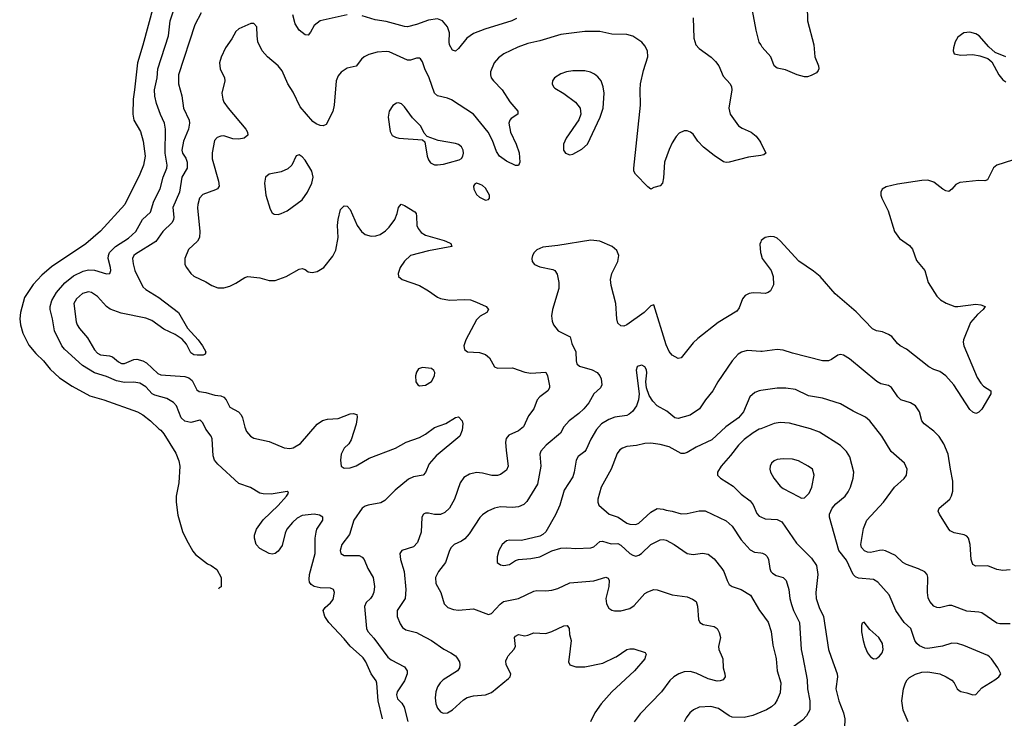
# Model space of a CAD drawing. Header units: inches. Extents: x 990586 to 1117858, y 769490 to 892071.
# Tile 107 of 248: x 1055072 to 1061620, y 819594 to 824237. Entities that reach past the tile are written whole.
import ezdxf

# ---------------------------------------------------------------- set-up
doc = ezdxf.new("R2010")
doc.units = ezdxf.units.IN
doc.header["$MEASUREMENT"] = 0
for name, color, linetype in [('B0851', 7, 'Continuous'), ('B0852', 7, 'Continuous'), ('B0861', 7, 'Continuous'), ('B0862', 7, 'Continuous')]:
    doc.layers.add(name, color=color, linetype=linetype)

msp = doc.modelspace()

# ---------------------------------------------------------------- linework, layer by layer
at = {"layer": 'B0851', "color": 6}
for points, elevation in [([(1057485.3, 819590), (1057454.7, 819710), (1057446.5, 819826.5), (1057441.9, 819841.9), (1057408.3, 819890), (1057373.1, 819970), (1057356.2, 819996.2), (1057351.8, 820000)], 2400), ([(1057520.7, 820000), (1057542.9, 819982.9), (1057630, 819936.3), (1057649.5, 819910), (1057648.6, 819890), (1057630, 819842.3), (1057583, 819770), (1057577, 819750), (1057584.2, 819724.2), (1057613.6, 819693.6), (1057628.8, 819668.8), (1057652.8, 819572.8)], 2500), ([(1057975.7, 820000), (1057995.7, 819970), (1057999.9, 819950), (1057996.6, 819930), (1057982.6, 819910), (1057888.8, 819850), (1057867.2, 819830), (1057850, 819802.2), (1057839.2, 819770), (1057834.9, 819730), (1057839.5, 819690), (1057850, 819661.7), (1057870, 819637), (1057882.8, 819630), (1057890, 819626.8), (1057917.6, 819630), (1057950, 819650.6), (1058022.4, 819717.6), (1058046.9, 819733.1), (1058090, 819743.7), (1058169.4, 819749.4), (1058210, 819765.1), (1058321.6, 819858.4), (1058333.7, 819870), (1058337.2, 819890), (1058306.3, 819950), (1058304.6, 819975.4), (1058315.3, 820000)], 2600), ([(1058725.3, 820000), (1058721.6, 819970), (1058729.4, 819949.4), (1058770, 819935.9), (1058830, 819934.8), (1058950, 819960.1), (1059032.7, 820000)], 2600), ([(1059232.2, 820000), (1059229.1, 819990), (1059161.3, 819910), (1059010.1, 819770), (1058938.1, 819690), (1058896.5, 819630), (1058867.8, 819570)], 2600), ([(1059742.8, 820000), (1059747.2, 819990), (1059750.8, 819930), (1059761.6, 819890), (1059762.2, 819870), (1059750, 819848.5), (1059730, 819841.7), (1059710, 819841.6), (1059650, 819856.9), (1059570, 819894.8), (1059530, 819905.7), (1059490, 819903.1), (1059455.1, 819890), (1059422.2, 819870), (1059394.7, 819845.3), (1059338.8, 819770), (1059197.2, 819622.8), (1059157.1, 819570)], 2700), ([(1060000, 819634.3), (1059947.8, 819612.2), (1059890, 819598.5), (1059810, 819601.8), (1059790, 819610.2), (1059719.4, 819659.4), (1059667.9, 819672.1), (1059590, 819666.9), (1059552.6, 819650), (1059529.1, 819630), (1059503.6, 819596.4), (1059490.3, 819570)], 2800)]:
    msp.add_lwpolyline(points, dxfattribs=dict(at, elevation=elevation))
at = {"layer": 'B0852', "color": 6}
for points, elevation in [([(1057351.8, 820000), (1057270, 820072.2), (1057230, 820122.3), (1057127.3, 820230), (1057100.4, 820270), (1057090.7, 820310), (1057103.2, 820330), (1057139.2, 820360.8), (1057155.7, 820384.3), (1057166.4, 820430), (1057159, 820450), (1057138.1, 820458.1), (1057070, 820460.5), (1057030, 820468.9), (1057010, 820482.1), (1056999.6, 820499.6), (1056996.4, 820516.4), (1057000, 820550), (1057037.8, 820690), (1057037.6, 820790), (1057042.4, 820830), (1057048.9, 820850), (1057088.7, 820910), (1057087.5, 820930), (1057064.6, 820944.6), (1057029.8, 820950.2), (1056950, 820941.1), (1056916.6, 820923.4), (1056885.2, 820894.8), (1056849.1, 820850.9), (1056836.6, 820823.4), (1056817.3, 820742.7), (1056790, 820704.4), (1056770, 820689.8), (1056750, 820685.6), (1056730, 820689.8), (1056670, 820722.5), (1056645.3, 820750), (1056632.7, 820790), (1056633.3, 820810), (1056646.8, 820850), (1056690, 820913), (1056790, 821007.9), (1056845.5, 821070), (1056859.8, 821090), (1056857, 821097), (1056850, 821101), (1056743.7, 821083.7), (1056690, 821085.2), (1056670, 821090.5), (1056607.9, 821127.9), (1056530, 821154.6), (1056390, 821282.3), (1056367.2, 821310), (1056358.2, 821338.2), (1056352.1, 821452.1), (1056345, 821470), (1056310, 821516.3), (1056290, 821558.3), (1056277.3, 821570), (1056270, 821574.7), (1056210, 821559.7), (1056170, 821567.9), (1056146.1, 821590), (1056114.2, 821670), (1056093.7, 821693.7), (1056050, 821718.9), (1055970, 821741.5), (1055953.7, 821750), (1055910, 821796.4), (1055870, 821821.3), (1055830, 821827.6), (1055770, 821825.5), (1055716.6, 821836.6), (1055650, 821866.1), (1055570, 821890.6), (1055490, 821937.8), (1055370, 822047), (1055352.3, 822070), (1055302.9, 822170), (1055289.7, 822249.7), (1055273.8, 822310), (1055274.5, 822330), (1055285.7, 822370), (1055315.7, 822424.3), (1055371.8, 822488.2), (1055430, 822533.8), (1055495.1, 822564.9), (1055530, 822574.3), (1055570, 822571.6), (1055650, 822547), (1055670.8, 822549.2), (1055677.4, 822570), (1055676.7, 822590), (1055660.4, 822650), (1055661.5, 822670), (1055670.3, 822690), (1055709.7, 822730.3), (1055795.5, 822784.5), (1055844.7, 822830), (1055889.2, 822910), (1055941.8, 822958.2), (1055964.1, 823030), (1056006.4, 823113.6), (1056026.2, 823190), (1056051.1, 823250), (1056051.9, 823270), (1056039.9, 823350), (1056042.2, 823510), (1056035.1, 823550), (1056007.5, 823607.5), (1055980.9, 823680.9), (1055970.2, 823730), (1055969, 823770), (1055986.1, 823850), (1055991, 823910), (1056060.5, 824130), (1056073.4, 824230), (1056111.9, 824350)], 2400), ([(1060000, 824071.6), (1059990, 824088.5), (1059968.6, 824168.6), (1059932.6, 824372.6)], 2600), ([(1055961.9, 824330), (1055891.6, 824068.4), (1055854.5, 823950), (1055836.5, 823770), (1055826, 823710), (1055825.1, 823610), (1055831.7, 823570), (1055874.4, 823494.4), (1055893.6, 823430), (1055906.1, 823330), (1055896, 823270), (1055870.5, 823209.5), (1055770.8, 823010), (1055610, 822831.8), (1055511.6, 822748.4), (1055284.3, 822595.7), (1055220.1, 822539.9), (1055162.2, 822477.8), (1055104.8, 822390), (1055077, 822290), (1055072, 822250), (1055077, 822210), (1055092.8, 822152.8), (1055133.3, 822073.3), (1055178.9, 822018.9), (1055230, 821970.4), (1055275.1, 821915.1), (1055337.6, 821857.6), (1055420.8, 821800.8), (1055537.8, 821737.8), (1055631.8, 821710), (1055854.6, 821630), (1055890.7, 821610), (1055942.4, 821570), (1055997, 821517), (1056010.1, 821510), (1056030, 821485.6), (1056110, 821355), (1056130, 821304.4), (1056137.1, 821270), (1056130, 821159), (1056112.9, 821070), (1056113.1, 821030), (1056124.1, 820944.1), (1056155.3, 820835.3), (1056180.4, 820780.4), (1056224.2, 820704.2), (1056241.8, 820681.8), (1056319.9, 820619.9), (1056344.7, 820610), (1056382, 820582), (1056412, 820530), (1056412.7, 820467.3), (1056398, 820462), (1056394.7, 820452.9)], 2300), ([(1056278, 824282), (1056237.5, 824202.5), (1056127.9, 823870), (1056128.7, 823810), (1056150.4, 823730.4), (1056160.4, 823650), (1056197.9, 823570), (1056200.3, 823550), (1056194.6, 823510), (1056161, 823430), (1056149.3, 823370), (1056154.1, 823350), (1056176.1, 823316.1), (1056186, 823290), (1056185.6, 823250), (1056150, 823190), (1056135.4, 823090), (1056090, 822990), (1056096.1, 822923.9), (1056095, 822910), (1056085.3, 822890), (1056023.5, 822830), (1055977.5, 822762.5), (1055841.5, 822678.5), (1055831, 822670), (1055822.2, 822650), (1055825.9, 822614.1), (1055837.8, 822570), (1055890, 822461.6), (1055910, 822443.5), (1055996.9, 822390), (1056128, 822290), (1056188, 822188), (1056258, 822110), (1056287.6, 822070), (1056308.8, 822030), (1056306.4, 822013.6), (1056292.7, 822007.3), (1056252.9, 822007.1), (1056230, 822010.6), (1056210, 822022.2), (1056181.6, 822081.6), (1056153.5, 822113.5), (1056105.3, 822145.3), (1056030, 822179.5), (1055950, 822237.5), (1055910, 822252.3), (1055745.7, 822285.7), (1055673.1, 822313.1), (1055649.2, 822330), (1055590, 822397.9), (1055550, 822425.1), (1055530, 822428.7), (1055490, 822416.5), (1055450, 822382.4), (1055432.2, 822350), (1055447.8, 822230), (1055454.9, 822210), (1055470, 822185.2), (1055522.1, 822122.1), (1055570, 822042.2), (1055590, 822020.9), (1055610.3, 822010.3), (1055670, 822004.1), (1055690, 821996.7), (1055730, 821962.5), (1055750, 821952.6), (1055770, 821952.3), (1055830, 821978.8), (1055850, 821980), (1055890, 821970.4), (1055915.9, 821955.9), (1055990, 821884.5), (1056010, 821876), (1056170, 821866), (1056197.2, 821857.2), (1056218.7, 821838.7), (1056250, 821777.1), (1056265.9, 821765.9), (1056310, 821760.2), (1056370, 821741), (1056410, 821736.1), (1056430, 821727.3), (1056445.1, 821710), (1056470, 821662.6), (1056526.4, 821630), (1056544.3, 821610), (1056554.1, 821590), (1056568.7, 821528.7), (1056580.5, 821500.5), (1056605.9, 821470), (1056630, 821455.5), (1056730, 821432.7), (1056830, 821392), (1056867.6, 821387.6), (1056890, 821392.2), (1056939, 821421), (1057050, 821547.8), (1057086.6, 821573.4), (1057118, 821582), (1057190, 821585.9), (1057270, 821617.4), (1057290, 821619.3), (1057313.1, 821613.1), (1057315.7, 821595.7), (1057310.4, 821549.6), (1057275.9, 821444.1), (1057261.6, 821418.4), (1057230, 821388.6), (1057209.1, 821350), (1057205.5, 821310), (1057209.7, 821270), (1057230, 821255.4), (1057270, 821259.6), (1057310, 821271.3), (1057396.4, 821323.6), (1057570, 821388.5), (1057641.4, 821430), (1057730, 821460.9), (1057770, 821483.4), (1057830, 821526.2), (1057905.8, 821554.2), (1057970, 821593.3), (1057990, 821596.5), (1058013.5, 821570), (1058017.8, 821550), (1058014.3, 821510), (1057998, 821470), (1057841.8, 821338.2), (1057795.8, 821284.2), (1057770, 821227.5), (1057754.3, 821210), (1057690, 821198.8), (1057657.4, 821182.6), (1057568.1, 821110), (1057499.3, 821040.7), (1057474.3, 821025.7), (1057389, 821011), (1057370, 821004.3), (1057350, 820989.6), (1057294.8, 820910), (1057265.1, 820814.9), (1057214.4, 820750), (1057202.6, 820710), (1057208.3, 820688.3), (1057230, 820676.5), (1057330, 820675.1), (1057350, 820664.5), (1057361.9, 820650), (1057386.6, 820590), (1057422.2, 820530), (1057431.5, 820470), (1057427.3, 820432.7), (1057418.6, 820410), (1057405.1, 820390), (1057376.3, 820363.7), (1057364.1, 820335.9), (1057377.7, 820190), (1057386.9, 820170), (1057427.2, 820127.2), (1057520.3, 820000.3), (1057520.7, 820000)], 2500), ([(1057249.3, 824270.7), (1057071.2, 824228.8), (1057030, 824198.1), (1057006.6, 824153.4), (1056990, 824134.9), (1056970, 824137.4), (1056930, 824166.7), (1056904.5, 824210), (1056887.8, 824270)], 2500), ([(1060000, 823334.6), (1059917.4, 823322.6), (1059790, 823290.5), (1059770, 823288.7), (1059753.1, 823293.1), (1059690, 823333.7), (1059618.3, 823390), (1059582.2, 823430), (1059550, 823475.6), (1059532.6, 823490), (1059510, 823498.7), (1059490, 823499.2), (1059457.7, 823482.3), (1059438.5, 823461.5), (1059410, 823418.3), (1059390, 823375.1), (1059360.6, 823290), (1059353.6, 823186.4), (1059346, 823150), (1059330, 823132), (1059290, 823122.4), (1059270, 823111.8), (1059250, 823125.6), (1059166, 823210), (1059156.8, 823230), (1059155.4, 823250), (1059200.9, 823670), (1059197, 823770), (1059199.8, 823810), (1059220.3, 823899.7), (1059248.6, 823990), (1059245.7, 824030), (1059230, 824062.6), (1059210, 824087.7), (1059150, 824128.8), (1059110, 824138), (1059010, 824142.2), (1058930, 824158.7), (1058830, 824158.3), (1058670, 824139.5), (1058530, 824097.4), (1058450, 824079.1), (1058385.1, 824054.9), (1058292.2, 824010), (1058255.9, 823984.1), (1058227, 823950), (1058203.7, 823890), (1058202.7, 823870), (1058208.2, 823850), (1058221.9, 823830), (1058279.3, 823770), (1058332.1, 823692.1), (1058384.5, 823630), (1058384, 823610), (1058339.9, 823580.1), (1058330.9, 823570), (1058325.6, 823550), (1058336.1, 823490), (1058373.6, 823410), (1058392.8, 823352.8), (1058397.6, 823290), (1058390, 823268), (1058370, 823268.9), (1058310, 823296.4), (1058263.4, 823330), (1058242.1, 823362.1), (1058215.4, 823435.4), (1058186.7, 823490), (1058088.8, 823608.8), (1057944.3, 823704.3), (1057915.9, 823715.9), (1057850.5, 823730.5), (1057830, 823748.6), (1057794.5, 823850), (1057766, 823910), (1057750, 823957.9), (1057736.5, 823976.5), (1057730, 823981), (1057710, 823981.1), (1057670.9, 823969.1), (1057650, 823968.5), (1057530, 824023.4), (1057510, 824026.5), (1057450, 824021.1), (1057393.9, 824006.1), (1057361.6, 823990), (1057344.2, 823975.8), (1057310, 823928.4), (1057250, 823914.4), (1057210, 823889.1), (1057190, 823863.1), (1057177.3, 823830), (1057164, 823670), (1057153.6, 823626.4), (1057110, 823539.9), (1057090, 823532.5), (1057070, 823534.7), (1057044.3, 823544.3), (1057020.6, 823560.6), (1056937.9, 823657.9), (1056890, 823754.5), (1056854.8, 823810), (1056816.8, 823896.8), (1056790, 823929.6), (1056719.4, 823990), (1056683.6, 824030), (1056656.1, 824090), (1056650.3, 824129.7), (1056649.9, 824189.9), (1056630, 824211.7), (1056610, 824213), (1056530, 824175.5), (1056510, 824159.9), (1056483.4, 824110), (1056440.9, 824050), (1056410.8, 823989.2), (1056399.6, 823950), (1056404.8, 823910), (1056433.1, 823850), (1056435.7, 823830), (1056417, 823750), (1056422.1, 823710), (1056429.7, 823690), (1056457.5, 823650), (1056575.9, 823510), (1056587.8, 823490), (1056588.6, 823470), (1056565.2, 823450), (1056530, 823442.2), (1056490, 823446.5), (1056430, 823464.5), (1056410, 823463.4), (1056385.9, 823454.1), (1056366.7, 823433.3), (1056351.4, 823351.4), (1056352.4, 823312.4), (1056395, 823165), (1056398.9, 823130), (1056386.9, 823113.1), (1056374.4, 823105.6), (1056290, 823075.3), (1056267.5, 823050), (1056255.7, 823010), (1056253.9, 822986.1), (1056270.5, 822830), (1056268.1, 822790), (1056254.9, 822765.1), (1056195.4, 822710), (1056170.5, 822650), (1056170.5, 822610), (1056180.5, 822590), (1056210, 822551), (1056230, 822532.4), (1056310, 822495.5), (1056350, 822469.7), (1056390, 822455.4), (1056430, 822454.9), (1056470, 822465.8), (1056510, 822485.6), (1056570, 822524.4), (1056590, 822530.1), (1056670, 822521.8), (1056730, 822504), (1056770, 822503.3), (1056843.4, 822530), (1056930, 822578.5), (1056950, 822582.7), (1056970, 822576.2), (1056990, 822562), (1057016.6, 822556.6), (1057050, 822563.8), (1057094.8, 822590), (1057154.4, 822665.6), (1057175.1, 822704.9), (1057189.2, 822790), (1057184.9, 822870), (1057188.7, 822910), (1057205.1, 822974.9), (1057230, 823000.1), (1057250, 822998.9), (1057270, 822976.1), (1057317, 822870), (1057345, 822830), (1057370, 822810.1), (1057410, 822797.4), (1057439.6, 822800.4), (1057470, 822810.4), (1057505.6, 822834.4), (1057530, 822857.8), (1057566.6, 822910), (1057582.5, 822950), (1057590.7, 822989.3), (1057609.5, 823010.5), (1057630, 823002.7), (1057699.2, 822959.2), (1057707.7, 822950), (1057711.4, 822931.4), (1057714, 822870), (1057721, 822850), (1057742.8, 822822.8), (1057770, 822805), (1057894.4, 822770), (1057930, 822754.8), (1057939.5, 822750), (1057944.9, 822730), (1057790, 822700.2), (1057670, 822669), (1057630, 822631.6), (1057602.9, 822590), (1057588, 822550), (1057591.3, 822530), (1057616.4, 822510), (1057731.5, 822470), (1057790, 822435.1), (1057850, 822392), (1057870, 822383.1), (1057930, 822373.6), (1058030, 822377.9), (1058070, 822374.2), (1058110, 822360.6), (1058174.7, 822330), (1058189.1, 822310), (1058178.5, 822290), (1058134.2, 822265.8), (1058110, 822243.1), (1058038, 822110), (1058024.9, 822070), (1058030, 822044.9), (1058050.2, 822030.2), (1058130, 822024.1), (1058170, 822011), (1058196.5, 821990), (1058230, 821930.8), (1058250, 821920.5), (1058350, 821923.3), (1058430, 821893.6), (1058470, 821887.7), (1058570, 821894.4), (1058582.9, 821870), (1058595.5, 821804.5), (1058595.9, 821790), (1058583.4, 821770), (1058530, 821730.6), (1058513.6, 821710), (1058490.1, 821650), (1058456.3, 821603.7), (1058423, 821530), (1058390, 821504.3), (1058324.9, 821475.1), (1058306.1, 821453.9), (1058302.6, 821430), (1058306.3, 821373.7), (1058321.2, 821270), (1058310, 821242.5), (1058270, 821214.6), (1058250, 821207), (1058212.4, 821207.6), (1058150, 821223.7), (1058110, 821226.8), (1058063.3, 821216.7), (1058024.7, 821195.3), (1058000.2, 821159.8), (1057963.1, 821050), (1057929.2, 820990), (1057898.7, 820961.3), (1057870, 820948.1), (1057830, 820947.8), (1057790, 820958.2), (1057770, 820957.8), (1057756.8, 820950), (1057745.3, 820930), (1057740.8, 820830), (1057717.7, 820762.3), (1057690, 820733.4), (1057613, 820710), (1057598.9, 820690), (1057603.5, 820650), (1057627.8, 820570), (1057639.4, 820450), (1057635.1, 820390), (1057582.7, 820310), (1057582.8, 820270), (1057602.4, 820222.4), (1057618.2, 820198.2), (1057640.7, 820180.7), (1057710, 820163.2), (1057730, 820153.4), (1057811.1, 820110), (1057893.4, 820053.4), (1057939.2, 820030), (1057970, 820008.4), (1057975.7, 820000)], 2600), ([(1058375.5, 824244.5), (1058343.7, 824230), (1058165.3, 824174.7), (1058090, 824146), (1058045.6, 824114.4), (1057990, 824046.6), (1057970, 824028.9), (1057950, 824034.3), (1057930.9, 824070.9), (1057926.9, 824090), (1057929.3, 824150), (1057917.8, 824190), (1057883.8, 824230), (1057850, 824242.6), (1057790, 824235), (1057710, 824205), (1057650, 824190.2), (1057630, 824191.8), (1057510, 824225.3), (1057436.4, 824236.4), (1057350, 824262.6)], 2500), ([(1059549.8, 824250), (1059554.4, 824114.4), (1059568.6, 824070), (1059590, 824046.4), (1059670, 823987.5), (1059699.8, 823959.8), (1059720.1, 823930), (1059750, 823862.4), (1059795.5, 823810), (1059804.4, 823790), (1059806.6, 823770), (1059787.1, 823650), (1059796.1, 823610), (1059852.4, 823532.4), (1059875.8, 823515.8), (1059935.8, 823490), (1059970, 823462.4), (1059994.2, 823430), (1060000, 823418.1)], 2600), ([(1060000, 822419.2), (1059950, 822422.8), (1059921.9, 822418.1), (1059895.5, 822404.5), (1059878.1, 822381.9), (1059857, 822323), (1059840.5, 822299.5), (1059716, 822224), (1059581.2, 822118.8), (1059550.3, 822089.7), (1059470.1, 821989.9), (1059450, 821985.6), (1059410, 822006.8), (1059390, 822031.1), (1059370, 822077.2), (1059290, 822343), (1059270, 822335.6), (1059224.6, 822290), (1059110, 822208.1), (1059090, 822201.2), (1059070, 822202.3), (1059050, 822219.5), (1059042.9, 822250), (1059037.3, 822350), (1059006.2, 822470), (1059000.7, 822510), (1059010.2, 822549.8), (1059050.2, 822630), (1059056, 822670), (1059042.6, 822702.6), (1059012.4, 822730), (1058930, 822764.5), (1058870, 822771), (1058650, 822736.5), (1058550, 822726.1), (1058512, 822708), (1058494.2, 822690), (1058482.7, 822670), (1058477.5, 822650), (1058479.6, 822630), (1058496.3, 822610), (1058530, 822595.5), (1058617.8, 822577.8), (1058631.6, 822570), (1058646.2, 822546.2), (1058656.7, 822490), (1058657.8, 822450), (1058615, 822310), (1058608.6, 822270), (1058613.5, 822233.5), (1058622.8, 822210), (1058653.8, 822170), (1058733, 822130), (1058744.4, 822084.4), (1058769.6, 822030), (1058771.5, 821970), (1058776.7, 821950), (1058795, 821935), (1058879.3, 821910), (1058912.4, 821892.4), (1058930.4, 821870.4), (1058939.4, 821850), (1058943.6, 821810), (1058934.4, 821790), (1058890.2, 821749.8), (1058856.2, 821690), (1058822.4, 821650), (1058790, 821618.9), (1058724.8, 821570), (1058690.8, 821530), (1058668.1, 821490), (1058573, 821410), (1058536.6, 821370), (1058530.1, 821349.9), (1058538.3, 821270), (1058514.8, 821150), (1058445.2, 821034.8), (1058424.5, 821015.5), (1058390, 820999.7), (1058350, 820995.2), (1058270, 820998.6), (1058229.5, 820990.5), (1058184.2, 820970), (1058150, 820946.7), (1058132.3, 820927.7), (1058060, 820820), (1058032.6, 820787.4), (1058010, 820772.1), (1057961.9, 820750), (1057940.2, 820730), (1057929.1, 820710), (1057902.5, 820630), (1057856.5, 820570), (1057837.4, 820530), (1057838.6, 820490), (1057871.5, 820430), (1057894.4, 820354.4), (1057919.8, 820330), (1057957.6, 820317.6), (1057990, 820313), (1058090, 820321.1), (1058190, 820283.4), (1058210, 820290.5), (1058266.7, 820353.3), (1058290, 820370.8), (1058390, 820390.7), (1058490, 820438.9), (1058510, 820443.1), (1058570, 820440.6), (1058610, 820445.3), (1058650, 820455.7), (1058730, 820494.3), (1058890, 820507.9), (1058970, 820532.6), (1058986.3, 820526.3), (1058991.9, 820510), (1058989.1, 820470), (1058970.3, 820390), (1058973.5, 820353.5), (1058990, 820325.9), (1059010, 820312.8), (1059027.6, 820307.6), (1059070, 820308.7), (1059130, 820323.2), (1059157.3, 820342.7), (1059230, 820422.3), (1059250, 820434.9), (1059290, 820449), (1059310, 820447.8), (1059410, 820414.2), (1059510, 820400.4), (1059546.1, 820386.1), (1059570.1, 820370), (1059579.3, 820339.3), (1059585, 820250), (1059594.2, 820230), (1059616.7, 820216.7), (1059690, 820203), (1059710, 820190.2), (1059724.1, 820164.1), (1059731.7, 820130), (1059718.8, 820070), (1059721.1, 820050), (1059742.8, 820000)], 2700), ([(1060000, 822760.5), (1059994.4, 822745.6), (1059998.4, 822690), (1060000, 822684.1)], 2700), ([(1060000, 822032), (1059910, 822038.1), (1059871.7, 822028.3), (1059850, 822014.7), (1059810.2, 821969.8), (1059714.3, 821830), (1059681.6, 821770), (1059631.4, 821710), (1059593.2, 821650), (1059530, 821609.4), (1059450, 821586.3), (1059428.9, 821590), (1059374.7, 821634.7), (1059311, 821671), (1059281.2, 821701.2), (1059258.8, 821738.8), (1059239.5, 821790), (1059235.7, 821830), (1059242.7, 821890), (1059239.7, 821910), (1059230, 821929.8), (1059210, 821940.4), (1059184.8, 821935.2), (1059178.7, 821930), (1059171.8, 821908.2), (1059191.5, 821750), (1059187.7, 821710), (1059173.8, 821670), (1059147.1, 821632.9), (1059125.6, 821614.4), (1059110, 821606.9), (1059030, 821595.8), (1058990, 821580.1), (1058940.3, 821550), (1058906.6, 821513.4), (1058870.2, 821450), (1058839.4, 821380.6), (1058830, 821367.4), (1058786.4, 821333.6), (1058772, 821310), (1058759.9, 821230), (1058750, 821198.3), (1058693.3, 821110), (1058663.6, 821010), (1058634, 820946), (1058570, 820833), (1058550, 820814.5), (1058530, 820804.4), (1058410, 820774.5), (1058330, 820777.1), (1058310, 820772.4), (1058279.9, 820750), (1058257.2, 820710), (1058246.9, 820666.9), (1058248.2, 820630), (1058270, 820613.8), (1058290.4, 820610.4), (1058330, 820616.5), (1058370, 820641.8), (1058390, 820648.2), (1058470, 820655.5), (1058530, 820667.2), (1058610, 820707.6), (1058670, 820725.2), (1058710, 820727.4), (1058770, 820721.5), (1058870, 820726.6), (1058890, 820734.5), (1058929.9, 820770), (1058948.4, 820771.6), (1059005.9, 820754.1), (1059050, 820755), (1059070, 820745.1), (1059130, 820690.1), (1059150, 820677.3), (1059170, 820671.2), (1059190, 820677.5), (1059205.8, 820690), (1059268, 820750), (1059330, 820780.1), (1059350, 820783), (1059370, 820778.7), (1059424.2, 820750), (1059510, 820689.4), (1059550, 820683), (1059612.2, 820692.2), (1059650, 820685.4), (1059690, 820654.8), (1059741.4, 820590), (1059754.1, 820570), (1059775.5, 820510), (1059790, 820484), (1059810.8, 820470.8), (1059870.1, 820450), (1059931.5, 820411.5), (1059992.4, 820310), (1060000, 820299.8)], 2800), ([(1060000, 821772.2), (1059990, 821770.7), (1059960.7, 821759.3), (1059928.4, 821730), (1059885.9, 821630), (1059853, 821590), (1059768.4, 821531.6), (1059675.6, 821444.4), (1059570, 821396.5), (1059510, 821361.3), (1059490, 821354.6), (1059470, 821354.8), (1059390, 821398.4), (1059330, 821414.6), (1059270, 821423.2), (1059230, 821421), (1059172.6, 821407.4), (1059110, 821399.7), (1059081.2, 821390), (1059062.8, 821377.2), (1059045.5, 821354.5), (1059005.6, 821250), (1058938.5, 821130), (1058915.5, 821050), (1058915.6, 821030), (1058922.8, 821010), (1058991, 820951), (1059051.7, 820931.7), (1059110, 820891.2), (1059130, 820883.5), (1059170, 820882.2), (1059190, 820891), (1059270, 820964.3), (1059310, 820989.3), (1059350, 820984.8), (1059370, 820976.1), (1059410, 820971), (1059470, 820953.4), (1059510, 820955.3), (1059590, 820973.3), (1059630, 820971.7), (1059770, 820906.1), (1059809, 820870), (1059870, 820779.2), (1059930, 820714.4), (1059958.9, 820698.9), (1060000, 820693.1)], 2900), ([(1060000, 821518.8), (1059990, 821514.9), (1059950, 821491.4), (1059890, 821446.2), (1059851.6, 821410), (1059799.4, 821340.6), (1059737, 821270), (1059711.5, 821230), (1059712.8, 821210), (1059732.3, 821190), (1059816.8, 821136.8), (1059870, 821084), (1059930, 821039.6), (1059950, 821011.8), (1059974.1, 820954.1), (1059990, 820937.4), (1060000, 820932.8)], 3000), ([(1058315.3, 820000), (1058319.6, 820010), (1058357.6, 820050), (1058369.7, 820070), (1058362.8, 820130), (1058370, 820140.3), (1058390, 820151.8), (1058430, 820142.7), (1058450, 820145.3), (1058490, 820160.8), (1058570, 820158), (1058610, 820170), (1058690, 820208), (1058712.6, 820210), (1058726.8, 820190), (1058728.7, 820150), (1058738.9, 820110), (1058725.3, 820000)], 2600), ([(1059032.7, 820000), (1059037.6, 820002.4), (1059110, 820050.3), (1059130, 820056.1), (1059155.7, 820055.7), (1059231, 820031), (1059237.6, 820017.6), (1059232.2, 820000)], 2600)]:
    msp.add_lwpolyline(points, dxfattribs=dict(at, elevation=elevation))
for points, elevation in [([(1058750, 823897.9), (1058709, 823891), (1058670, 823877.6), (1058627.9, 823850), (1058615.5, 823830), (1058611.8, 823810), (1058621.1, 823790), (1058630, 823782.9), (1058690, 823747.1), (1058769, 823690), (1058798.4, 823650), (1058802.9, 823610), (1058789.2, 823570.8), (1058706.5, 823450), (1058688.6, 823410), (1058689.3, 823370), (1058702.6, 823350), (1058730, 823339.2), (1058750, 823343.7), (1058810, 823376), (1058847.6, 823410), (1058932.1, 823590), (1058951.8, 823650), (1058957.6, 823750), (1058951.9, 823791.9), (1058937.8, 823830), (1058917.1, 823857.1), (1058894.5, 823874.5), (1058868.2, 823888.2), (1058830, 823897.2)], 2700), ([(1057590, 823684.7), (1057577.5, 823682.5), (1057552.3, 823667.7), (1057528.9, 823630), (1057522.2, 823590), (1057535.2, 823495.2), (1057548, 823468), (1057570, 823455.9), (1057594, 823450), (1057750, 823439.1), (1057765.1, 823425.1), (1057782.6, 823330), (1057790, 823306.5), (1057804.9, 823284.9), (1057830, 823273.3), (1057850, 823271.9), (1057890, 823276.4), (1057930, 823288.1), (1057994, 823306), (1058010, 823315), (1058019.2, 823330), (1058023.7, 823350), (1058021.3, 823370), (1058010, 823391.3), (1057990, 823406.7), (1057970, 823414.9), (1057855.4, 823435.4), (1057781, 823461), (1057762.4, 823482.4), (1057739.2, 823530), (1057685.2, 823585.2), (1057630, 823658.9), (1057610, 823678.5)], 2700), ([(1056930, 823338), (1056910, 823333.3), (1056880.6, 823270), (1056854.8, 823245.2), (1056810, 823226.6), (1056730, 823211.2), (1056706.3, 823190), (1056700.8, 823150), (1056709.4, 823070), (1056737, 822977), (1056750, 822953.4), (1056764.5, 822944.5), (1056790, 822942.9), (1056810, 822948.1), (1056850, 822966.9), (1056950, 823039.9), (1056986.9, 823090), (1057015.5, 823150), (1057024.4, 823190), (1057015, 823230), (1056970, 823304.7), (1056950, 823326.4)], 2700), ([(1058110, 823149.8), (1058097.4, 823142.6), (1058090.2, 823130), (1058092.6, 823110), (1058110, 823074.3), (1058130, 823057.9), (1058170, 823038), (1058190, 823043.2), (1058196.1, 823050), (1058196.7, 823070), (1058170, 823117.5), (1058150, 823135), (1058130, 823144.9)], 2700), ([(1057750, 821926.2), (1057724.3, 821915.7), (1057710, 821895.1), (1057704.7, 821870), (1057707.1, 821830), (1057720.3, 821810), (1057730, 821804.6), (1057770, 821807.3), (1057810, 821832.9), (1057831.1, 821870), (1057832.6, 821892.6), (1057826.2, 821906.2), (1057810, 821918.4)], 2600)]:
    msp.add_lwpolyline(points, close=True, dxfattribs=dict(at, elevation=elevation))
at = {"layer": 'B0861', "color": 6}
for points, elevation in [([(1060468.5, 820000), (1060507, 819890), (1060509.6, 819870), (1060500, 819790), (1060518.6, 819710), (1060549.2, 819630), (1060558, 819590), (1060556, 819530), (1060548, 819492), (1060528.1, 819451.9), (1060505.5, 819434.5), (1060472.1, 819427.9), (1060390, 819425.6), (1060330, 819396.6), (1060290, 819368.3), (1060226.2, 819293.8), (1060095.2, 819224.8), (1060062.7, 819197.3), (1060047.5, 819170), (1060018.8, 819070), (1060000, 818910)], 3000), ([(1060278.7, 820000), (1060309, 819850), (1060311, 819790), (1060326.8, 819710), (1060325.3, 819650), (1060304.8, 819610), (1060278.2, 819581.8), (1060206, 819530), (1060140.6, 819459.4), (1060110, 819436.8), (1060070, 819424), (1060000, 819418.1)], 2900), ([(1060099.7, 820000), (1060102.2, 819990), (1060109.6, 819909.6), (1060134, 819830), (1060130, 819763.1), (1060110, 819715.9), (1060093.4, 819690), (1060070.8, 819670), (1060037.2, 819650), (1060000, 819634.3)], 2800), ([(1060734.5, 820000), (1060750, 819989.5), (1060770, 819992.3), (1060780.3, 820000)], 3100), ([(1060980.6, 819570), (1060947.4, 819647.4), (1060937.3, 819710), (1060948.6, 819790), (1060962, 819830), (1060974.1, 819850), (1060990, 819864.1), (1061030, 819887.7), (1061070, 819900.9), (1061110, 819903.4), (1061190, 819888.8), (1061233.1, 819870), (1061270, 819846.3), (1061286.3, 819830), (1061307, 819790), (1061318.6, 819778.6), (1061331.1, 819771.1), (1061370, 819764.1), (1061410.3, 819749.7), (1061430, 819751.2), (1061470, 819795.3), (1061557.3, 819850), (1061582.7, 819870), (1061596.8, 819890), (1061577.4, 819930), (1061535.1, 819990), (1061524.3, 820000)], 3000)]:
    msp.add_lwpolyline(points, dxfattribs=dict(at, elevation=elevation))
at = {"layer": 'B0862', "color": 6}
for points, elevation in [([(1060308, 824330), (1060311.5, 824230), (1060352.8, 824070), (1060360.2, 823990), (1060383.2, 823930), (1060386, 823910), (1060381.2, 823898.8), (1060370, 823884.5), (1060334.7, 823865.3), (1060310, 823857.6), (1060290, 823857.7), (1060243, 823870), (1060164.7, 823904.7), (1060110, 823914.8), (1060090, 823929.8), (1060065.9, 823990), (1060010, 824054.6), (1060000, 824071.6)], 2600), ([(1061630, 823990.6), (1061559.3, 824019.3), (1061515.8, 824055.8), (1061451.4, 824130), (1061430, 824144.4), (1061390, 824154), (1061351, 824150), (1061310, 824122), (1061292.4, 824090), (1061282.4, 824050), (1061279.1, 824030), (1061286.8, 824010), (1061330, 824002.3), (1061410, 824004.9), (1061456.1, 823996.1), (1061510, 823978.4), (1061536.1, 823956.1), (1061583.1, 823870), (1061610, 823838), (1061630, 823824.9)], 2700), ([(1060000, 823418.1), (1060033.1, 823350), (1060021.1, 823338.9), (1060010, 823336), (1060000, 823334.6)], 2600), ([(1061730, 823322.4), (1061570, 823270.4), (1061547.9, 823252.1), (1061507, 823173), (1061490, 823165.7), (1061450, 823169.4), (1061324.7, 823155.3), (1061297.3, 823142.7), (1061270, 823110.8), (1061250, 823095.9), (1061230, 823098.7), (1061210, 823110.6), (1061150, 823158.1), (1061110, 823170.5), (1061070, 823168.9), (1060910, 823143.2), (1060833.9, 823126.1), (1060807.7, 823110), (1060799.2, 823090), (1060798.9, 823070), (1060804.8, 823050), (1060846.9, 822966.9), (1060888.6, 822828.6), (1060922.3, 822782.3), (1060990, 822735.9), (1061010, 822711.2), (1061036.7, 822636.7), (1061090.1, 822570.1), (1061112.5, 822490), (1061170, 822400.6), (1061196.1, 822376.1), (1061232.4, 822352.4), (1061290, 822332), (1061310.9, 822330.9), (1061430, 822346.2), (1061462.4, 822342.4), (1061491.6, 822330), (1061479.3, 822310), (1061441.2, 822278.8), (1061395.4, 822224.6), (1061348.5, 822110), (1061346.2, 822093.8), (1061349.7, 822070), (1061440.1, 821860.1), (1061462.4, 821822.4), (1061481.4, 821801.4), (1061530.3, 821770), (1061528.9, 821750), (1061470, 821649.6), (1061450, 821627.6), (1061437.5, 821622.5), (1061430, 821620.5), (1061410, 821628.5), (1061390, 821646), (1061284.2, 821810), (1061230, 821871.1), (1061190, 821899.2), (1061150, 821912.6), (1061116.9, 821930), (1060970, 822048.4), (1060927.5, 822070), (1060910, 822084.5), (1060871.2, 822131.2), (1060850, 822145.8), (1060810, 822162.4), (1060770, 822168.2), (1060742.2, 822182.2), (1060635.5, 822295.5), (1060494.2, 822414.2), (1060394.4, 822530), (1060350, 822565.9), (1060252.4, 822632.4), (1060130, 822768), (1060110, 822785.2), (1060090, 822793.7), (1060063.4, 822796.6), (1060028.9, 822790), (1060003.5, 822770), (1060000, 822760.5)], 2700), ([(1060000, 822684.1), (1060009.6, 822650), (1060069.6, 822570), (1060082.9, 822530), (1060084.2, 822475.8), (1060064.6, 822435.4), (1060050, 822422.9), (1060030, 822417), (1060000, 822419.2)], 2700), ([(1061659.1, 820580.9), (1061610, 820576.3), (1061570, 820582.7), (1061510, 820607.7), (1061430, 820605.3), (1061410, 820616.8), (1061399.1, 820650), (1061392.6, 820750), (1061381.2, 820790), (1061370, 820804.2), (1061353.6, 820813.6), (1061286.6, 820826.6), (1061260.2, 820840.2), (1061249.9, 820850), (1061187.7, 820950), (1061180.7, 820970), (1061186.3, 820990), (1061256.2, 821050), (1061268.2, 821071.8), (1061276.7, 821103.3), (1061277.7, 821170), (1061260.6, 821250), (1061246.1, 821350), (1061218.1, 821418.1), (1061187.1, 821467.1), (1061150, 821503.1), (1061086.4, 821550), (1061071.1, 821570), (1061056.2, 821630), (1061028.3, 821670), (1060996.8, 821690), (1060930.8, 821710.8), (1060910.9, 821730.9), (1060870, 821792.3), (1060850, 821804.8), (1060797.8, 821817.8), (1060772.1, 821832.1), (1060590, 821982.4), (1060550, 822007.4), (1060530, 822012.1), (1060511.8, 822008.2), (1060470, 821978), (1060451.3, 821970), (1060410.4, 821969.6), (1060210, 822020.6), (1060150, 822041.3), (1060110, 822046.1), (1060010, 822031.4), (1060000, 822032)], 2800), ([(1061657.5, 820222.5), (1061590, 820222.3), (1061570, 820227.1), (1061470, 820294), (1061450, 820299.7), (1061370, 820306.8), (1061270, 820343.4), (1061250, 820344.6), (1061189, 820329), (1061170, 820329.6), (1061150, 820340.1), (1061124.5, 820370), (1061113.6, 820393.6), (1061107.9, 820430), (1061111.7, 820531.7), (1061106.5, 820550), (1061090, 820567.8), (1061050, 820587.5), (1060970, 820615.8), (1060945.8, 820630), (1060895.2, 820675.2), (1060830, 820707.4), (1060810, 820711.8), (1060790, 820710), (1060730, 820696.2), (1060710, 820698.1), (1060690, 820706.6), (1060670, 820730), (1060665.6, 820750), (1060683.8, 820856.2), (1060706, 820910), (1060815.7, 821030), (1060890, 821129.7), (1060953.4, 821186.6), (1060969.5, 821210), (1060973.5, 821250), (1060955.2, 821290), (1060866.5, 821366.5), (1060804.9, 821470), (1060725.6, 821570), (1060696, 821596), (1060614.9, 821634.9), (1060530, 821684.6), (1060410, 821722.7), (1060316.5, 821736.5), (1060230, 821778.8), (1060167.8, 821787.8), (1060110, 821789), (1060000, 821772.2)], 2900), ([(1061524.3, 820000), (1061522, 820002), (1061510, 820010.7), (1061350, 820078), (1061308.8, 820091.2), (1061270, 820093.3), (1061207.8, 820072.2), (1061110, 820057.1), (1061090, 820060), (1061055.1, 820075.1), (1061037.8, 820090), (1061024.8, 820110), (1060998.2, 820190), (1060954.2, 820230), (1060898.5, 820310), (1060853.8, 820413.8), (1060778.3, 820498.3), (1060750, 820516.6), (1060650, 820525), (1060630, 820534.8), (1060614.3, 820550), (1060570, 820643.9), (1060518.9, 820710), (1060457, 820930), (1060456.9, 820950), (1060474.9, 820990), (1060499.7, 821020.3), (1060561.3, 821070), (1060581.6, 821098.4), (1060596, 821130), (1060614.9, 821190), (1060619.3, 821230), (1060592.6, 821332.6), (1060570, 821367.8), (1060530, 821408), (1060390, 821495.5), (1060330, 821518.5), (1060190, 821555.1), (1060130, 821560.9), (1060090, 821554.1), (1060000, 821518.8)], 3000), ([(1060000, 820932.8), (1060030, 820919), (1060110, 820914.2), (1060139.8, 820899.8), (1060237.1, 820757.1), (1060338.4, 820658.4), (1060370.4, 820610.4), (1060379.5, 820550), (1060366.5, 820430), (1060368.4, 820390), (1060388.3, 820330), (1060417, 820270), (1060450.7, 820050.7), (1060468.5, 820000)], 3000), ([(1060000, 820693.1), (1060011.5, 820691.5), (1060030, 820682.6), (1060042.6, 820670), (1060051.8, 820650), (1060060.5, 820590), (1060067.7, 820570), (1060077.9, 820557.9), (1060102.7, 820542.7), (1060149.6, 820529.6), (1060168.2, 820510), (1060187.1, 820450), (1060194, 820390), (1060204.7, 820350), (1060218.1, 820310), (1060256.6, 820230), (1060268.5, 820050), (1060278.7, 820000)], 2900), ([(1060000, 820299.8), (1060050, 820232.8), (1060070.2, 820170.2), (1060079.6, 820079.6), (1060099.7, 820000)], 2800), ([(1060780.3, 820000), (1060790, 820007.2), (1060807, 820030), (1060813.1, 820050), (1060809.3, 820090), (1060785.2, 820130), (1060725, 820185), (1060687.8, 820232.2), (1060674.9, 820225.1), (1060670.2, 820209.8), (1060670.7, 820169.3), (1060680.2, 820110), (1060691.6, 820070), (1060709.3, 820030), (1060730, 820003), (1060734.5, 820000)], 3100)]:
    msp.add_lwpolyline(points, dxfattribs=dict(at, elevation=elevation))
at = {"layer": 'B0862', "color": 6, "elevation": 3100}
msp.add_lwpolyline([(1060150, 821318), (1060110, 821313), (1060090, 821304.9), (1060071.8, 821290), (1060061.7, 821270), (1060059.5, 821250), (1060063.9, 821230), (1060087.1, 821190), (1060130, 821137.1), (1060150, 821121.4), (1060250, 821067.2), (1060270, 821057.7), (1060290, 821059.9), (1060322.7, 821090), (1060339.8, 821130), (1060355.5, 821210), (1060343, 821250), (1060315.9, 821270), (1060250, 821306.2), (1060210, 821316.6)], close=True, dxfattribs=at)

doc.saveas('drawing.dxf')
